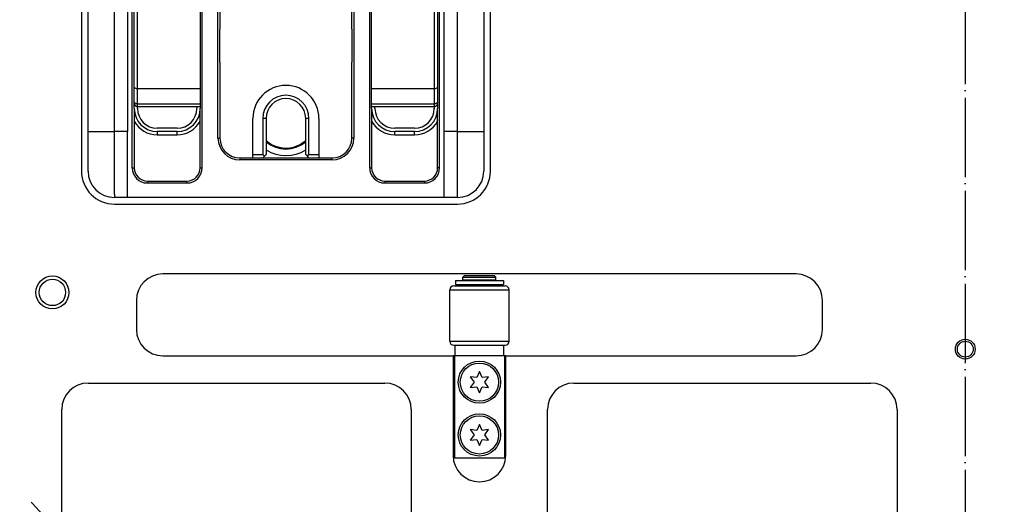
# Model space of a CAD drawing. Extents: x -1763 to 4575, y -3429 to 1051.
# Tile 63 of 174: x 1157 to 1306, y -1847 to -1774. Entities that reach past the tile are written whole.
import ezdxf

# ---------------------------------------------------------------- set-up
doc = ezdxf.new("R2010")
doc.units = 0
doc.linetypes.add('DASHED', pattern=[15, 7, -8])
doc.linetypes.add('DOT_CENTER', pattern=[14, 12, -1, 0, -1])
doc.layers.get('0').update_dxf_attribs({"linetype": 'CONTINUOUS'})
for name, color, linetype in [('1', 7, 'CONTINUOUS'), ('16', 7, 'CONTINUOUS'), ('DIMPROHIDE', 7, 'CONTINUOUS')]:
    doc.layers.add(name, color=color, linetype=linetype)

# ---------------------------------------------------------------- blocks, each defined once
blk = doc.blocks.new('E7018-24101__385', base_point=(1600, -1958.68))
at = {"color": 1, "linetype": 'CONTINUOUS'}
for p, q in [((1166, -1646.88), (1166, -1796.88)), ((1228, -1796.88), (1228, -1646.88)), ((1171, -1801.88), (1223, -1801.88)), ((1274.34, -1812.48), (1178.34, -1812.48)), ((1174.34, -1816.48), (1174.34, -1820.88)), ((1278.34, -1820.88), (1278.34, -1816.48)), ((1178.34, -1824.88), (1222.34, -1824.88)), ((1222.54, -1824.88), (1222.34, -1824.88)), ((1222.34, -1824.88), (1222.34, -1839.98)), ((1222.64, -1824.88), (1222.54, -1824.88)), ((1230.04, -1824.88), (1222.64, -1824.88)), ((1230.14, -1824.88), (1230.04, -1824.88)), ((1230.34, -1824.88), (1230.14, -1824.88)), ((1230.34, -1824.88), (1274.34, -1824.88)), ((1230.34, -1839.98), (1230.34, -1824.88)), ((1167.01, -1829.02), (1212.01, -1829.02)), ((1240.67, -1829.02), (1285.67, -1829.02)), ((1163.01, -1925.7), (1163.01, -1833.02)), ((1216.01, -1833.02), (1216.01, -1925.7)), ((1236.67, -1925.7), (1236.67, -1833.02)), ((1289.67, -1833.02), (1289.67, -1925.7))]:
    blk.add_line(p, q, dxfattribs=at)
for centre, radius in [((1161.6, -1815.28), 2.5), ((1161.6, -1815.28), 2), ((1300, -1823.88), 1.5), ((1300, -1823.88), 1.2)]:
    blk.add_circle(centre, radius, dxfattribs=at)
for centre, radius, start, end in [((1171, -1796.88), 5, 180, -90), ((1223, -1796.88), 5, -90, 0), ((1178.34, -1816.48), 4, 90, 180), ((1274.34, -1816.48), 4, 0, 90), ((1178.34, -1820.88), 4, 180, -90), ((1274.34, -1820.88), 4, -90, 0), ((1167.01, -1833.02), 4, 90, 180), ((1212.01, -1833.02), 4, 0, 90), ((1240.67, -1833.02), 4, 90, 180), ((1285.67, -1833.02), 4, 0, 90), ((1226.34, -1839.98), 4, 180, 0)]:
    blk.add_arc(centre, radius, start, end, dxfattribs=at)
blk = doc.blocks.new('BEARING_HK0509__414', base_point=(1230.84, -1823.28))
at = {"color": 1, "linetype": 'CONTINUOUS'}
for p, q in [((1221.84, -1814.88), (1230.84, -1814.88)), ((1221.84, -1822.68), (1221.84, -1814.88)), ((1222.44, -1814.28), (1230.24, -1814.28)), ((1230.84, -1822.68), (1230.84, -1814.88)), ((1221.84, -1822.68), (1230.84, -1822.68)), ((1222.44, -1823.28), (1222.64, -1823.28)), ((1222.64, -1823.28), (1223.84, -1823.28)), ((1223.84, -1823.28), (1228.84, -1823.28)), ((1228.84, -1823.28), (1230.04, -1823.28)), ((1230.04, -1823.28), (1230.24, -1823.28))]:
    blk.add_line(p, q, dxfattribs=at)
for centre, start, end in [((1222.44, -1814.88), 90, 180), ((1230.24, -1814.88), 0, 90), ((1222.44, -1822.68), 180, -90), ((1230.24, -1822.68), -90, 0)]:
    blk.add_arc(centre, 0.6, start, end, dxfattribs=at)
blk = doc.blocks.new('23796-0S111__415', base_point=(1230.14, -1840.38))
at = {"color": 1, "linetype": 'CONTINUOUS'}
for p, q in [((1224.04, -1812.78), (1223.84, -1812.98)), ((1223.84, -1813.38), (1223.84, -1812.98)), ((1223.84, -1812.98), (1226.34, -1812.98)), ((1223.84, -1813.38), (1224.74, -1813.38)), ((1228.64, -1812.78), (1224.04, -1812.78)), ((1224.74, -1813.38), (1226.34, -1813.38)), ((1224.74, -1813.38), (1224.74, -1813.48)), ((1226.34, -1812.98), (1228.84, -1812.98)), ((1226.34, -1813.38), (1227.94, -1813.38)), ((1227.94, -1813.38), (1227.94, -1813.48)), ((1227.94, -1813.38), (1228.84, -1813.38)), ((1228.64, -1812.78), (1228.84, -1812.98)), ((1228.84, -1813.38), (1228.84, -1812.98)), ((1223.84, -1814.28), (1223.84, -1814.08)), ((1223.84, -1814.08), (1224.74, -1814.08)), ((1224.74, -1814.08), (1226.34, -1814.08)), ((1226.34, -1814.08), (1227.94, -1814.08)), ((1227.94, -1814.08), (1228.84, -1814.08)), ((1228.84, -1814.28), (1228.84, -1814.08)), ((1222.64, -1824.88), (1222.64, -1823.28)), ((1222.64, -1823.28), (1223.84, -1823.28)), ((1223.84, -1823.28), (1228.84, -1823.28)), ((1228.84, -1823.28), (1230.04, -1823.28)), ((1230.04, -1824.88), (1230.04, -1823.28)), ((1222.54, -1824.88), (1222.54, -1840.38)), ((1222.64, -1824.88), (1222.54, -1824.88)), ((1230.04, -1824.88), (1222.64, -1824.88)), ((1230.14, -1824.88), (1230.04, -1824.88)), ((1230.14, -1824.88), (1230.14, -1840.38)), ((1222.54, -1840.38), (1230.14, -1840.38))]:
    blk.add_line(p, q, dxfattribs=at)
for centre in [(1226.34, -1828.88), (1226.34, -1836.88)]:
    blk.add_circle(centre, 3.2, dxfattribs=at)
blk = doc.blocks.new('WASHER1__416', base_point=(1229.99, -1814.08))
at = {"color": 1, "linetype": 'CONTINUOUS'}
for p, q in [((1222.69, -1813.48), (1229.99, -1813.48)), ((1222.69, -1813.48), (1222.69, -1814.08)), ((1229.99, -1813.48), (1229.99, -1814.08)), ((1222.69, -1814.08), (1223.84, -1814.08)), ((1223.84, -1814.08), (1224.74, -1814.08)), ((1224.74, -1814.08), (1226.34, -1814.08)), ((1226.34, -1814.08), (1227.94, -1814.08)), ((1227.94, -1814.08), (1228.84, -1814.08)), ((1228.84, -1814.08), (1229.99, -1814.08))]:
    blk.add_line(p, q, dxfattribs=at)
blk = doc.blocks.new('BEARING_ASSY2_5__417', base_point=(1230.84, -1840.38))
for name, p in [('23796-0S111__415', (1230.14, -1840.38)), ('WASHER1__416', (1229.99, -1814.08)), ('BEARING_HK0509__414', (1230.84, -1823.28))]:
    blk.add_blockref(name, p)
blk = doc.blocks.new('BEARINGS__450', base_point=(1552.31, -1972.18))
blk.add_blockref('BEARING_ASSY2_5__417', (1230.84, -1840.38))
blk = doc.blocks.new('BUSHING_E7018-21702_2__454', base_point=(1202, -1793.38))
at = {"color": 1, "linetype": 'CONTINUOUS'}
for radius, start, end in [(5, 0, 180), (4.5, -131.8103, -75), (4.5, -75, -48.1897)]:
    blk.add_arc((1197, -1788.88), radius, start, end, dxfattribs=at)
blk = doc.blocks.new('BUSHINGS_POGOTOWER__455', base_point=(1408, -1793.38))
blk.add_blockref('BUSHING_E7018-21702_2__454', (1202, -1793.38))
blk = doc.blocks.new('0515-2034_M3X12_9__461', base_point=(1229.24, -1831.78))
at = {"color": 1, "linetype": 'CONTINUOUS'}
for p, q in [((1225.94, -1828.19), (1224.95, -1828.08)), ((1224.95, -1828.08), (1225.54, -1828.88)), ((1226.34, -1827.28), (1225.94, -1828.19)), ((1226.74, -1828.19), (1226.34, -1827.28)), ((1227.73, -1828.08), (1226.74, -1828.19)), ((1227.14, -1828.88), (1227.73, -1828.08)), ((1225.54, -1828.88), (1224.95, -1829.68)), ((1224.95, -1829.68), (1225.94, -1829.57)), ((1225.94, -1829.57), (1226.34, -1830.48)), ((1226.34, -1830.48), (1226.74, -1829.57)), ((1226.74, -1829.57), (1227.73, -1829.68)), ((1227.73, -1829.68), (1227.14, -1828.88))]:
    blk.add_line(p, q, dxfattribs=at)
blk.add_circle((1226.34, -1828.88), 2.9, dxfattribs=at)
blk = doc.blocks.new('0515-2034_M3X12_8__462', base_point=(1229.24, -1839.78))
at = {"color": 1, "linetype": 'CONTINUOUS'}
for p, q in [((1225.94, -1836.19), (1224.95, -1836.08)), ((1224.95, -1836.08), (1225.54, -1836.88)), ((1226.34, -1835.28), (1225.94, -1836.19)), ((1226.74, -1836.19), (1226.34, -1835.28)), ((1227.73, -1836.08), (1226.74, -1836.19)), ((1227.14, -1836.88), (1227.73, -1836.08)), ((1225.54, -1836.88), (1224.95, -1837.68)), ((1224.95, -1837.68), (1225.94, -1837.57)), ((1225.94, -1837.57), (1226.34, -1838.48)), ((1226.34, -1838.48), (1226.74, -1837.57)), ((1226.74, -1837.57), (1227.73, -1837.68)), ((1227.73, -1837.68), (1227.14, -1836.88))]:
    blk.add_line(p, q, dxfattribs=at)
blk.add_circle((1226.34, -1836.88), 2.9, dxfattribs=at)
blk = doc.blocks.new('SCREWSET_STIFFENER__472', base_point=(1523.88, -1839.78))
for name, p in [('0515-2034_M3X12_9__461', (1229.24, -1831.78)), ('0515-2034_M3X12_8__462', (1229.24, -1839.78))]:
    blk.add_blockref(name, p)
blk = doc.blocks.new('SMALLPARTS__493', base_point=(1640, -1972.18))
for name, p in [('BEARINGS__450', (1552.31, -1972.18)), ('SCREWSET_STIFFENER__472', (1523.88, -1839.78)), ('BUSHINGS_POGOTOWER__455', (1408, -1793.38))]:
    blk.add_blockref(name, p)
blk = doc.blocks.new('E7018-64101__494', base_point=(1640, -1972.18))
for name, p in [('SMALLPARTS__493', (1640, -1972.18)), ('E7018-24101__385', (1600, -1958.68))]:
    blk.add_blockref(name, p)
blk = doc.blocks.new('DUT_BOARD__495', base_point=(1584.31, -1929.7))
at = {"color": 1, "linetype": 'CONTINUOUS'}
for p, q in [((1167.01, -1829.02), (1212.01, -1829.02)), ((1240.67, -1829.02), (1285.67, -1829.02)), ((1163.01, -1925.7), (1163.01, -1833.02)), ((1216.01, -1833.02), (1216.01, -1925.7)), ((1236.67, -1925.7), (1236.67, -1833.02)), ((1289.67, -1833.02), (1289.67, -1925.7))]:
    blk.add_line(p, q, dxfattribs=at)
for centre, start, end in [((1167.01, -1833.02), 90, 180), ((1212.01, -1833.02), 0, 90), ((1240.67, -1833.02), 90, 180), ((1285.67, -1833.02), 0, 90)]:
    blk.add_arc(centre, 4, start, end, dxfattribs=at)
blk = doc.blocks.new('STIFF_ASSY_DUTBD__496', base_point=(1640, -1972.18))
for name, p in [('E7018-64101__494', (1640, -1972.18)), ('DUT_BOARD__495', (1584.31, -1929.7))]:
    blk.add_blockref(name, p)
blk = doc.blocks.new('Z_STAGE_PLATE__497', base_point=(1227, -1800.88))
at = {"color": 1, "linetype": 'CONTINUOUS'}
for p, q in [((1173, -1652.88), (1173, -1790.88)), ((1221, -1790.88), (1221, -1652.88)), ((1167, -1775.38), (1167, -1748.88)), ((1171, -1775.38), (1171, -1748.88)), ((1223, -1775.38), (1223, -1748.88)), ((1227, -1748.88), (1227, -1775.38)), ((1173.7, -1796.38), (1173.7, -1766.38)), ((1184.3, -1796.38), (1184.3, -1767.19)), ((1186.7, -1791.88), (1186.7, -1767.19)), ((1187, -1767.19), (1187, -1775.38)), ((1207, -1775.38), (1207, -1767.19)), ((1207.3, -1767.19), (1207.3, -1791.88)), ((1209.7, -1796.38), (1209.7, -1767.19)), ((1220.3, -1796.38), (1220.3, -1766.38)), ((1174, -1784.14), (1174, -1770.97)), ((1184, -1771.22), (1184, -1784.39)), ((1210, -1784.39), (1210, -1771.22)), ((1220, -1770.97), (1220, -1784.14)), ((1167, -1777.38), (1167, -1775.38)), ((1171, -1775.88), (1171, -1775.38)), ((1171, -1779.88), (1171, -1775.88)), ((1187, -1780.38), (1187, -1775.38)), ((1207, -1775.38), (1207, -1780.38)), ((1223, -1775.88), (1223, -1775.38)), ((1223, -1779.88), (1223, -1775.88)), ((1227, -1775.38), (1227, -1777.38)), ((1167, -1777.88), (1167, -1777.38)), ((1227, -1777.38), (1227, -1777.88)), ((1167, -1778.38), (1167, -1777.88)), ((1167, -1780.38), (1167, -1778.38)), ((1227, -1777.88), (1227, -1778.38)), ((1227, -1778.38), (1227, -1780.38)), ((1167, -1790.88), (1167, -1780.38)), ((1171, -1780.32), (1171, -1779.88)), ((1171, -1780.38), (1171, -1780.32)), ((1171, -1790.88), (1171, -1780.38)), ((1187, -1780.38), (1187, -1787.78)), ((1207, -1787.88), (1207, -1780.38)), ((1223, -1780.38), (1223, -1779.88)), ((1223, -1790.88), (1223, -1780.38)), ((1227, -1780.38), (1227, -1790.88)), ((1174, -1786.23), (1174, -1784.14)), ((1184, -1784.39), (1184, -1786.71)), ((1210, -1786.71), (1210, -1784.39)), ((1220, -1784.14), (1220, -1786.23)), ((1174, -1786.59), (1174, -1786.23)), ((1174, -1787.38), (1174, -1786.59)), ((1184, -1786.71), (1184, -1787.09)), ((1210, -1787.09), (1210, -1786.71)), ((1220, -1786.23), (1220, -1786.59)), ((1220, -1786.59), (1220, -1787.38)), ((1174, -1787.38), (1174, -1796.38)), ((1184, -1787.09), (1184, -1787.38)), ((1184, -1796.38), (1184, -1787.38)), ((1187, -1787.78), (1187, -1791.88)), ((1207, -1791.88), (1207, -1787.88)), ((1210, -1787.38), (1210, -1787.09)), ((1210, -1787.38), (1210, -1796.38)), ((1220, -1796.38), (1220, -1787.38)), ((1167, -1796.88), (1167, -1790.88)), ((1167, -1790.88), (1171, -1790.88)), ((1171, -1800.38), (1171, -1790.88)), ((1173, -1790.88), (1171, -1790.88)), ((1173, -1800.88), (1173, -1790.88)), ((1223, -1790.88), (1221, -1790.88)), ((1221, -1800.88), (1221, -1790.88)), ((1223, -1790.88), (1227, -1790.88)), ((1223, -1800.38), (1223, -1790.88)), ((1227, -1790.88), (1227, -1796.88)), ((1186.7, -1791.88), (1187, -1791.88)), ((1207.3, -1791.88), (1207, -1791.88)), ((1190, -1794.88), (1190, -1795.18)), ((1190, -1794.88), (1192, -1794.88)), ((1204, -1795.18), (1190, -1795.18)), ((1192, -1794.88), (1193.5, -1794.88)), ((1193.5, -1794.88), (1200.5, -1794.88)), ((1200.5, -1794.88), (1202, -1794.88)), ((1202, -1794.88), (1204, -1794.88)), ((1204, -1795.18), (1204, -1794.88)), ((1173.7, -1796.38), (1174, -1796.38)), ((1184, -1796.38), (1184.3, -1796.38)), ((1209.7, -1796.38), (1210, -1796.38)), ((1220.3, -1796.38), (1220, -1796.38)), ((1176, -1798.38), (1176, -1798.68)), ((1176, -1798.38), (1182, -1798.38)), ((1176, -1798.68), (1182, -1798.68)), ((1182, -1798.68), (1182, -1798.38)), ((1212, -1798.38), (1212, -1798.68)), ((1212, -1798.38), (1218, -1798.38)), ((1212, -1798.68), (1218, -1798.68)), ((1218, -1798.38), (1218, -1798.68)), ((1171, -1800.38), (1171, -1800.88)), ((1173, -1800.88), (1171, -1800.88)), ((1221, -1800.88), (1173, -1800.88)), ((1223, -1800.88), (1221, -1800.88)), ((1223, -1800.88), (1223, -1800.38))]:
    blk.add_line(p, q, dxfattribs=at)
for centre, radius, start, end in [((1190, -1791.88), 3.3, 180, -90), ((1190, -1791.88), 3, 180, -90), ((1204, -1791.88), 3, -90, 0), ((1204, -1791.88), 3.3, -90, 0), ((1171, -1796.88), 4, 180, -90), ((1176, -1796.38), 2.3, 180, -90), ((1176, -1796.38), 2, 180, -90), ((1182, -1796.38), 2.3, -90, 0), ((1182, -1796.38), 2, -90, 0), ((1212, -1796.38), 2.3, 180, -90), ((1212, -1796.38), 2, 180, -90), ((1218, -1796.38), 2.3, -90, 0), ((1218, -1796.38), 2, -90, 0), ((1223, -1796.88), 4, -90, 0)]:
    blk.add_arc(centre, radius, start, end, dxfattribs=at)
blk = doc.blocks.new('PIN_E7018-23703_1__498', base_point=(1227, -1780.38))
at = {"color": 1, "linetype": 'CONTINUOUS'}
for p, q in [((1223, -1775.88), (1223, -1775.38)), ((1223, -1779.88), (1223, -1775.88)), ((1227, -1775.38), (1227, -1777.38)), ((1227, -1778.38), (1227, -1780.38)), ((1223, -1780.38), (1223, -1779.88))]:
    blk.add_line(p, q, dxfattribs=at)
blk = doc.blocks.new('PIN_E7018-23703_8__504', base_point=(1171, -1780.38))
at = {"color": 1, "linetype": 'CONTINUOUS'}
for p, q in [((1167, -1777.38), (1167, -1775.38)), ((1171, -1775.88), (1171, -1775.38)), ((1171, -1779.88), (1171, -1775.88)), ((1167, -1780.38), (1167, -1778.38)), ((1171, -1780.32), (1171, -1779.88)), ((1171, -1780.38), (1171, -1780.32))]:
    blk.add_line(p, q, dxfattribs=at)
blk = doc.blocks.new('LATCHPINS__506', base_point=(1227, -1780.38))
for name, p in [('PIN_E7018-23703_8__504', (1171, -1780.38)), ('PIN_E7018-23703_1__498', (1227, -1780.38))]:
    blk.add_blockref(name, p)
blk = doc.blocks.new('CAM_E7018-25002__512', base_point=(1220, -1787.09))
at = {"color": 1, "linetype": 'CONTINUOUS'}
for p, q in [((1174, -1757.79), (1174, -1760.09)), ((1174.5, -1757.55), (1174.5, -1762.29)), ((1219.5, -1757.55), (1219.5, -1762.29)), ((1220, -1757.79), (1220, -1760.09)), ((1174, -1760.09), (1174, -1762.29)), ((1220, -1760.09), (1220, -1762.29)), ((1174, -1764.49), (1174, -1762.29)), ((1174.5, -1762.29), (1174, -1762.29)), ((1174.5, -1768.22), (1174.5, -1762.29)), ((1177.21, -1762.29), (1174.5, -1762.29)), ((1177.5, -1762.59), (1177.5, -1762.79)), ((1177.5, -1762.79), (1177.5, -1764.38)), ((1216.5, -1762.59), (1216.5, -1762.79)), ((1216.5, -1762.79), (1216.5, -1764.38)), ((1216.79, -1762.29), (1219.5, -1762.29)), ((1220, -1762.29), (1219.5, -1762.29)), ((1219.5, -1762.29), (1219.5, -1768.22)), ((1220, -1762.29), (1220, -1764.49)), ((1177.5, -1764.38), (1177.5, -1764.88)), ((1216.5, -1764.88), (1216.5, -1764.38)), ((1174, -1766.38), (1174, -1764.49)), ((1177.5, -1764.88), (1177.5, -1765.38)), ((1177.5, -1765.38), (1177.5, -1766.79)), ((1181.5, -1765.24), (1181.5, -1767.79)), ((1212.5, -1765.24), (1212.5, -1767.79)), ((1216.5, -1764.88), (1216.5, -1765.38)), ((1216.5, -1765.38), (1216.5, -1766.79)), ((1220, -1764.49), (1220, -1766.38)), ((1174, -1768.22), (1174, -1766.38)), ((1177.5, -1766.79), (1177.5, -1767.79)), ((1184, -1765.95), (1184, -1766.38)), ((1184, -1766.38), (1184, -1767.19)), ((1184, -1767.19), (1184, -1768.22)), ((1210, -1767.19), (1184, -1767.19)), ((1210, -1766.38), (1210, -1765.95)), ((1210, -1767.19), (1210, -1766.38)), ((1210, -1768.22), (1210, -1767.19)), ((1216.5, -1766.79), (1216.5, -1767.79)), ((1220, -1766.38), (1220, -1768.22)), ((1174, -1768.22), (1174, -1768.38)), ((1174.5, -1768.22), (1174, -1768.22)), ((1174, -1770.97), (1174, -1768.38)), ((1174.5, -1768.22), (1184, -1768.22)), ((1174.5, -1768.22), (1174.5, -1768.38)), ((1174.5, -1771.22), (1174.5, -1768.38)), ((1181.5, -1767.79), (1177.5, -1767.79)), ((1184, -1768.22), (1184, -1768.38)), ((1184, -1768.38), (1184, -1771.22)), ((1210, -1768.22), (1219.5, -1768.22)), ((1210, -1768.22), (1210, -1768.38)), ((1210, -1771.22), (1210, -1768.38)), ((1216.5, -1767.79), (1212.5, -1767.79)), ((1220, -1768.22), (1219.5, -1768.22)), ((1219.5, -1768.22), (1219.5, -1768.38)), ((1219.5, -1768.38), (1219.5, -1771.22)), ((1220, -1768.22), (1220, -1768.38)), ((1220, -1768.38), (1220, -1770.97)), ((1174, -1784.14), (1174, -1770.97)), ((1184, -1771.22), (1174.5, -1771.22)), ((1174.5, -1774.38), (1174.5, -1771.22)), ((1184, -1771.22), (1184, -1784.39)), ((1219.5, -1771.22), (1210, -1771.22)), ((1210, -1784.39), (1210, -1771.22)), ((1219.5, -1771.22), (1219.5, -1774.38)), ((1220, -1770.97), (1220, -1784.14)), ((1174.5, -1781.38), (1174.5, -1774.38)), ((1219.5, -1774.38), (1219.5, -1781.38)), ((1174.5, -1784.39), (1174.5, -1781.38)), ((1219.5, -1781.38), (1219.5, -1784.39)), ((1174, -1786.23), (1174, -1784.14)), ((1184, -1784.39), (1174.5, -1784.39)), ((1174.5, -1786.71), (1174.5, -1784.39)), ((1184, -1784.39), (1184, -1786.71)), ((1219.5, -1784.39), (1210, -1784.39)), ((1210, -1786.71), (1210, -1784.39)), ((1219.5, -1784.39), (1219.5, -1786.71)), ((1220, -1784.14), (1220, -1786.23)), ((1174, -1786.59), (1174, -1786.23)), ((1184, -1786.71), (1174.5, -1786.71)), ((1174.5, -1787.09), (1174.5, -1786.71)), ((1184, -1786.71), (1184, -1787.09)), ((1219.5, -1786.71), (1210, -1786.71)), ((1210, -1787.09), (1210, -1786.71)), ((1219.5, -1786.71), (1219.5, -1787.09)), ((1220, -1786.23), (1220, -1786.59)), ((1174.5, -1787.09), (1184, -1787.09)), ((1210, -1787.09), (1219.5, -1787.09))]:
    blk.add_line(p, q, dxfattribs=at)
for centre, start, end in [((1174.5, -1757.79), 98.3013, 180), ((1219.5, -1757.79), 0, 81.6987), ((1174.5, -1786.59), 180, -90), ((1219.5, -1786.59), -90, 0)]:
    blk.add_arc(centre, 0.5, start, end, dxfattribs=at)
for points in [[(1174.5, -1771.22), (1174.41, -1771.22), (1174.33, -1771.21), (1174.17, -1771.16), (1174.11, -1771.13), (1174.02, -1771.06), (1174, -1771.01), (1174, -1770.97)], [(1220, -1770.97), (1220, -1771.01), (1219.98, -1771.06), (1219.89, -1771.13), (1219.83, -1771.16), (1219.67, -1771.21), (1219.59, -1771.22), (1219.5, -1771.22)], [(1174.5, -1784.39), (1174.41, -1784.39), (1174.33, -1784.38), (1174.17, -1784.33), (1174.11, -1784.3), (1174.02, -1784.23), (1174, -1784.18), (1174, -1784.14)], [(1220, -1784.14), (1220, -1784.18), (1219.98, -1784.23), (1219.89, -1784.3), (1219.83, -1784.33), (1219.67, -1784.38), (1219.59, -1784.39), (1219.5, -1784.39)], [(1174.5, -1786.71), (1174.41, -1786.71), (1174.33, -1786.68), (1174.17, -1786.6), (1174.11, -1786.54), (1174.02, -1786.4), (1174, -1786.31), (1174, -1786.23)], [(1220, -1786.23), (1220, -1786.31), (1219.98, -1786.4), (1219.89, -1786.54), (1219.83, -1786.6), (1219.67, -1786.68), (1219.59, -1786.71), (1219.5, -1786.71)]]:
    blk.add_open_spline(points, degree=3, knots=[0, 0, 0, 0, 1, 1, 2, 2, 3, 3, 3, 3], dxfattribs=at)
blk = doc.blocks.new('CLAMP_ASSY__517', base_point=(1220, -1787.09))
blk.add_blockref('CAM_E7018-25002__512', (1220, -1787.09))
blk = doc.blocks.new('LATCH_E7018-21201_1__518', base_point=(1207, -1794.88))
at = {"color": 1, "linetype": 'CONTINUOUS'}
for p, q in [((1190, -1736.88), (1204, -1736.88)), ((1187, -1739.88), (1187, -1742.68)), ((1207, -1742.68), (1207, -1739.88)), ((1187, -1742.68), (1187, -1745.88)), ((1207, -1746.38), (1207, -1742.68)), ((1187, -1745.88), (1187, -1746.89)), ((1207, -1746.89), (1207, -1746.38)), ((1187, -1767.19), (1187, -1775.38)), ((1207, -1775.38), (1207, -1767.19)), ((1187, -1780.38), (1187, -1775.38)), ((1207, -1775.38), (1207, -1780.38)), ((1187, -1780.38), (1187, -1787.78)), ((1207, -1787.88), (1207, -1780.38)), ((1187, -1787.78), (1187, -1791.88)), ((1207, -1791.88), (1207, -1787.88)), ((1192, -1794.38), (1192, -1788.88)), ((1194, -1788.88), (1193.5, -1788.88)), ((1193.5, -1788.88), (1193.5, -1794.38)), ((1194, -1788.88), (1194, -1794.38)), ((1200.5, -1788.88), (1200, -1788.88)), ((1200, -1794.38), (1200, -1788.88)), ((1200.5, -1794.38), (1200.5, -1788.88)), ((1202, -1788.88), (1202, -1794.38)), ((1190, -1794.88), (1192, -1794.88)), ((1192, -1794.38), (1193.5, -1794.38)), ((1192, -1794.88), (1192, -1794.38)), ((1192, -1794.88), (1193.5, -1794.88)), ((1193.75, -1794.63), (1193.5, -1794.38)), ((1193.75, -1794.63), (1193.5, -1794.88)), ((1193.75, -1794.63), (1194, -1794.38)), ((1200.25, -1794.63), (1200, -1794.38)), ((1200.25, -1794.63), (1200.5, -1794.38)), ((1200.5, -1794.88), (1200.25, -1794.63)), ((1200.5, -1794.38), (1202, -1794.38)), ((1200.5, -1794.88), (1202, -1794.88)), ((1202, -1794.38), (1202, -1794.88)), ((1202, -1794.88), (1204, -1794.88))]:
    blk.add_line(p, q, dxfattribs=at)
for centre, radius, start, end in [((1190, -1739.88), 3, 90, 180), ((1204, -1739.88), 3, 0, 90), ((1190, -1742.68), 3, 180, -75.5225), ((1204, -1742.68), 3, -104.4775, 0), ((1197, -1769.79), 25, 90, 104.4775), ((1197, -1769.79), 25, 75.5225, 90), ((1197, -1788.88), 5, 0, 180), ((1197, -1788.88), 3.5, 0, 180), ((1197, -1788.88), 3, 0, 180), ((1190, -1791.88), 3, 180, -90), ((1204, -1791.88), 3, -90, 0)]:
    blk.add_arc(centre, radius, start, end, dxfattribs=at)
blk = doc.blocks.new('LOCK_ASSY__521', base_point=(1207, -1794.88))
blk.add_blockref('LATCH_E7018-21201_1__518', (1207, -1794.88))
blk = doc.blocks.new('Z-STAGE_ASSY__522', base_point=(1227, -1800.88))
for name, p in [('Z_STAGE_PLATE__497', (1227, -1800.88)), ('CLAMP_ASSY__517', (1220, -1787.09)), ('LOCK_ASSY__521', (1207, -1794.88)), ('LATCHPINS__506', (1227, -1780.38))]:
    blk.add_blockref(name, p)
blk = doc.blocks.new('PLATE_E7018-27702__523', base_point=(1227, -1800.88))
at = {"color": 1, "linetype": 'CONTINUOUS'}
for p, q in [((1167, -1775.38), (1167, -1748.88)), ((1227, -1748.88), (1227, -1775.38)), ((1174, -1784.14), (1174, -1770.97)), ((1174.5, -1774.38), (1174.5, -1771.22)), ((1184, -1771.22), (1184, -1784.39)), ((1210, -1784.39), (1210, -1771.22)), ((1219.5, -1771.22), (1219.5, -1774.38)), ((1220, -1770.97), (1220, -1784.14)), ((1174.5, -1781.38), (1174.5, -1774.38)), ((1219.5, -1774.38), (1219.5, -1781.38)), ((1167, -1777.38), (1167, -1775.38)), ((1227, -1775.38), (1227, -1777.38)), ((1167, -1777.88), (1167, -1777.38)), ((1227, -1777.38), (1227, -1777.88)), ((1167, -1778.38), (1167, -1777.88)), ((1167, -1780.38), (1167, -1778.38)), ((1227, -1777.88), (1227, -1778.38)), ((1227, -1778.38), (1227, -1780.38)), ((1167, -1790.88), (1167, -1780.38)), ((1227, -1780.38), (1227, -1790.88)), ((1174.5, -1784.39), (1174.5, -1781.38)), ((1219.5, -1781.38), (1219.5, -1784.39)), ((1174, -1786.23), (1174, -1784.14)), ((1174.5, -1786.71), (1174.5, -1784.39)), ((1184, -1784.39), (1184, -1786.71)), ((1210, -1786.71), (1210, -1784.39)), ((1219.5, -1784.39), (1219.5, -1786.71)), ((1220, -1784.14), (1220, -1786.23)), ((1174, -1786.59), (1174, -1786.23)), ((1174, -1787.38), (1174, -1786.59)), ((1174.5, -1787.09), (1174.5, -1786.71)), ((1184, -1786.71), (1184, -1787.09)), ((1210, -1787.09), (1210, -1786.71)), ((1219.5, -1786.71), (1219.5, -1787.09)), ((1220, -1786.23), (1220, -1786.59)), ((1220, -1786.59), (1220, -1787.38)), ((1174.5, -1787.38), (1174.5, -1787.09)), ((1183.5, -1787.09), (1183.5, -1787.38)), ((1184, -1787.09), (1184, -1787.38)), ((1210, -1787.38), (1210, -1787.09)), ((1210.5, -1787.38), (1210.5, -1787.09)), ((1219.5, -1787.09), (1219.5, -1787.38)), ((1167, -1796.88), (1167, -1790.88)), ((1180.5, -1790.38), (1177.5, -1790.38)), ((1177.5, -1790.88), (1177.5, -1791.38)), ((1180.5, -1790.88), (1177.5, -1790.88)), ((1180.5, -1791.38), (1180.5, -1790.88)), ((1216.5, -1790.38), (1213.5, -1790.38)), ((1213.5, -1791.38), (1213.5, -1790.88)), ((1216.5, -1790.88), (1213.5, -1790.88)), ((1216.5, -1791.38), (1216.5, -1790.88)), ((1227, -1790.88), (1227, -1796.88)), ((1177.5, -1791.38), (1180.5, -1791.38)), ((1213.5, -1791.38), (1216.5, -1791.38)), ((1171, -1800.38), (1171, -1800.88)), ((1173, -1800.88), (1171, -1800.88)), ((1221, -1800.88), (1173, -1800.88)), ((1223, -1800.88), (1221, -1800.88)), ((1223, -1800.88), (1223, -1800.38))]:
    blk.add_line(p, q, dxfattribs=at)
for centre, radius, start, end in [((1177.5, -1787.38), 3.5, 180, -90), ((1177.5, -1787.38), 3, 180, -90), ((1180.5, -1787.38), 3.5, -90, 0), ((1180.5, -1787.38), 3, -90, 0), ((1213.5, -1787.38), 3.5, 180, -90), ((1213.5, -1787.38), 3, 180, -90), ((1216.5, -1787.38), 3.5, -90, 0), ((1216.5, -1787.38), 3, -90, 0), ((1177.5, -1787.38), 4, -151.045, -90), ((1180.5, -1787.38), 4, -90, -28.955), ((1213.5, -1787.38), 4, -151.045, -90), ((1216.5, -1787.38), 4, -90, -28.955), ((1197, -1788.93), 4.6, -130.7057, -49.2943), ((1197, -1788.93), 5.6, -122.3924, -57.6076), ((1171, -1796.88), 4, 180, -90), ((1223, -1796.88), 4, -90, 0)]:
    blk.add_arc(centre, radius, start, end, dxfattribs=at)
blk = doc.blocks.new('NEEDLE_BEARING_0509_3__524', base_point=(1219.5, -1781.38))
at = {"color": 1, "linetype": 'CONTINUOUS'}
blk.add_line((1219.5, -1774.38), (1219.5, -1781.38), dxfattribs=at)
blk = doc.blocks.new('NEEDLE_BEARING_0509_1__526', base_point=(1174.5, -1781.38))
at = {"color": 1, "linetype": 'CONTINUOUS'}
blk.add_line((1174.5, -1781.38), (1174.5, -1774.38), dxfattribs=at)
blk = doc.blocks.new('DOWEL_PIN_5X22DIN6325__527', base_point=(1187, -1780.38))
at = {"color": 1, "linetype": 'CONTINUOUS'}
blk.add_line((1187, -1780.38), (1187, -1775.38), dxfattribs=at)
blk = doc.blocks.new('DOWEL_PIN_5X22DIN6325__528', base_point=(1207, -1780.38))
at = {"color": 1, "linetype": 'CONTINUOUS'}
blk.add_line((1207, -1775.38), (1207, -1780.38), dxfattribs=at)
blk = doc.blocks.new('BEARING_PARTS__532', base_point=(1219.5, -1781.38))
for name, p in [('NEEDLE_BEARING_0509_1__526', (1174.5, -1781.38)), ('NEEDLE_BEARING_0509_3__524', (1219.5, -1781.38)), ('DOWEL_PIN_5X22DIN6325__527', (1187, -1780.38)), ('DOWEL_PIN_5X22DIN6325__528', (1207, -1780.38))]:
    blk.add_blockref(name, p)
blk = doc.blocks.new('PLATE_ASSY_E7018-67702_533', base_point=(1227, -1800.88))
for name, p in [('PLATE_E7018-27702__523', (1227, -1800.88)), ('BEARING_PARTS__532', (1219.5, -1781.38))]:
    blk.add_blockref(name, p)
blk = doc.blocks.new('E7018FA_ASSY_1__534', base_point=(1227, -1800.88))
for name in ['Z-STAGE_ASSY__522', 'PLATE_ASSY_E7018-67702_533']:
    blk.add_blockref(name, (1227, -1800.88))
blk = doc.blocks.new('E7018FA__573', base_point=(1433, -1800.88))
blk.add_blockref('E7018FA_ASSY_1__534', (1227, -1800.88))
blk = doc.blocks.new('A1__574', base_point=(1640, -1972.18))
for name, p in [('STIFF_ASSY_DUTBD__496', (1640, -1972.18)), ('E7018FA__573', (1433, -1800.88))]:
    blk.add_blockref(name, p)
blk = doc.blocks.new('FRONT1__575', base_point=(1550.3, -1381.88))
blk.add_blockref('A1__574', (1640, -1972.18))
blk = doc.blocks.new('L1__576', base_point=(1550.3, -1381.88))
blk.add_blockref('FRONT1__575', (1550.3, -1381.88))
blk = doc.blocks.new('HEADPLATE_TEL', base_point=(934, -2216.07))
at = {"layer": '16', "color": 1, "linetype": 'DOT_CENTER'}
blk.add_line((1300, -1489.68), (1300, -1954.08), dxfattribs=at)
at = {"layer": 'DIMPROHIDE', "color": 7, "linetype": 'DASHED'}
for radius in [201, 189]:
    blk.add_circle((1300, -1721.88), radius, dxfattribs=at)

msp = doc.modelspace()

# ---------------------------------------------------------------- block references
msp.add_blockref('L1__576', (1550.3, -1381.88))
at = {"layer": '1'}
msp.add_blockref('HEADPLATE_TEL', (934, -2216.07), dxfattribs=at)

doc.saveas('drawing.dxf')
